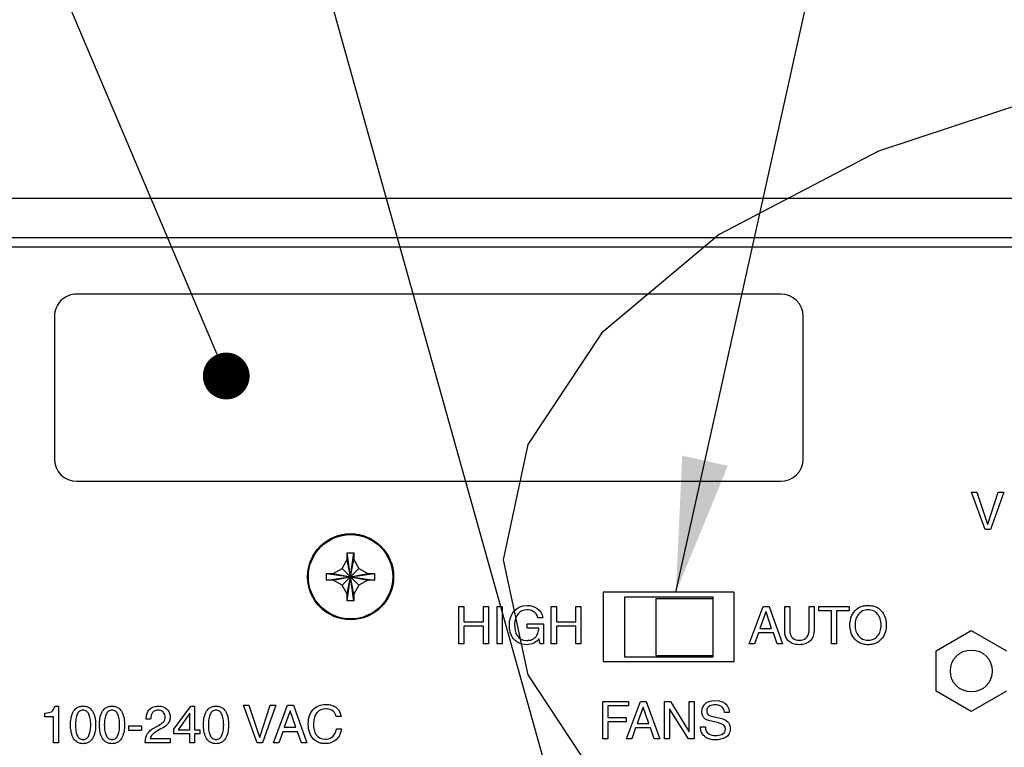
# Model space of a CAD drawing. Header units: inches. Extents: x 0 to 34, y 0 to 22.
# Tile 71 of 76: x 28.7 to 30, y 16.4 to 17.4. Entities that reach past the tile are written whole.
import ezdxf

# ---------------------------------------------------------------- set-up
doc = ezdxf.new("R2010")
doc.units = ezdxf.units.IN
doc.header["$LTSCALE"] = 1.87
doc.header["$MEASUREMENT"] = 0
doc.linetypes.add('PHANTOM', pattern=[0.8, 0.45, -0.05, 0.1, -0.05, 0.1, -0.05])
doc.layers.get('0').update_dxf_attribs({"linetype": 'CONTINUOUS'})
for name, color, linetype in [('DATUMCURVES', 7, 'CONTINUOUS'), ('DEFAULT_3', 7, 'PHANTOM'), ('DETAIL', 7, 'CONTINUOUS')]:
    doc.layers.add(name, color=color, linetype=linetype)

msp = doc.modelspace()

# ---------------------------------------------------------------- linework, layer by layer
at = {"color": 7, "linetype": 'CONTINUOUS'}
for p, q in [((26.48239, 17.17622), (31.72435, 17.17622)), ((31.71687, 17.12322), (26.48987, 17.12322)), ((29.67787, 17.04804), (28.73787, 17.04806)), ((28.70787, 17.01806), (28.70787, 16.82806)), ((29.70787, 16.82804), (29.70787, 17.01804)), ((28.73787, 16.79806), (29.67787, 16.79804)), ((29.09886, 16.69355), (29.09886, 16.70255)), ((29.09886, 16.63855), (29.10786, 16.70255)), ((29.10786, 16.63855), (29.09886, 16.70255)), ((29.09886, 16.70255), (29.10786, 16.70255)), ((29.10786, 16.70255), (29.10786, 16.69355)), ((29.09209, 16.68182), (29.09886, 16.69355)), ((29.09886, 16.64755), (29.10786, 16.69355)), ((29.10786, 16.64755), (29.09886, 16.69355)), ((29.10786, 16.69355), (29.11464, 16.68182)), ((29.07136, 16.66605), (29.07136, 16.67505)), ((29.07136, 16.66605), (29.13536, 16.67505)), ((29.07136, 16.67505), (29.08036, 16.67505)), ((29.07136, 16.67505), (29.13536, 16.66605)), ((29.08036, 16.67505), (29.09209, 16.68182)), ((29.08036, 16.66605), (29.12636, 16.67505)), ((29.08036, 16.67505), (29.12636, 16.66605)), ((29.09209, 16.65928), (29.11464, 16.68182)), ((29.09209, 16.68182), (29.11463, 16.65928)), ((29.11464, 16.68182), (29.12636, 16.67505)), ((29.12636, 16.67505), (29.13536, 16.67505)), ((29.13536, 16.67505), (29.13536, 16.66605)), ((29.08036, 16.66605), (29.07136, 16.66605)), ((29.09209, 16.65928), (29.08036, 16.66605)), ((29.12636, 16.66605), (29.11463, 16.65928)), ((29.13536, 16.66605), (29.12636, 16.66605)), ((29.09886, 16.64755), (29.09209, 16.65928)), ((29.09886, 16.63855), (29.09886, 16.64755)), ((29.11463, 16.65928), (29.10786, 16.64755)), ((29.10786, 16.64755), (29.10786, 16.63855)), ((29.10786, 16.63855), (29.09886, 16.63855)), ((29.46911, 16.64346), (29.46911, 16.56346)), ((29.58761, 16.64346), (29.46911, 16.64346)), ((29.51161, 16.56546), (29.51161, 16.64146)), ((29.51161, 16.64146), (29.58761, 16.64146)), ((29.58761, 16.56346), (29.58761, 16.64346)), ((29.88549, 16.57185), (29.93236, 16.59891)), ((29.93236, 16.59891), (29.97924, 16.57185)), ((29.88549, 16.51772), (29.88549, 16.57185)), ((29.46911, 16.56346), (29.58761, 16.56346)), ((29.51161, 16.56546), (29.58761, 16.56546)), ((29.93236, 16.49066), (29.88549, 16.51772)), ((29.97924, 16.51772), (29.93236, 16.49066))]:
    msp.add_line(p, q, dxfattribs=at)
at = {"color": 3, "linetype": 'CONTINUOUS'}
for p, q in [((31.68787, 17.11051), (26.51887, 17.11059)), ((29.44086, 16.64979), (29.44086, 16.55729)), ((29.61586, 16.64979), (29.44086, 16.64979)), ((29.61586, 16.55729), (29.61586, 16.64979)), ((29.44086, 16.55729), (29.61586, 16.55729))]:
    msp.add_line(p, q, dxfattribs=at)
msp.add_circle((29.10336, 16.67055), 0.0575, dxfattribs=at)
at = {"color": 7, "linetype": 'CONTINUOUS'}
for centre, radius in [((29.10336, 16.67055), 0.05625), ((29.93236, 16.54479), 0.028)]:
    msp.add_circle(centre, radius, dxfattribs=at)
for centre, start, end in [((28.73787, 17.01806), 89.99914, 179.99914), ((29.67787, 17.01804), 359.99914, 89.99914), ((28.73787, 16.82806), 179.99914, 269.99914), ((29.67787, 16.82804), 269.99914, 359.99914)]:
    msp.add_arc(centre, 0.03, start, end, dxfattribs=at)
at = {"layer": 'DATUMCURVES', "color": 40, "linetype": 'CONTINUOUS'}
for points in [[(29.93245, 16.78339, 3.55992), (29.93245, 16.78339, 3.55992), (29.93995, 16.78339, 3.55992), (29.93995, 16.78339, 3.55992)], [(29.95064, 16.73352, 3.55992), (29.95064, 16.73352, 3.55992), (29.93245, 16.78339, 3.55992), (29.93245, 16.78339, 3.55992)], [(29.93995, 16.78339, 3.55992), (29.93995, 16.78339, 3.55992), (29.95418, 16.74089, 3.55992), (29.95418, 16.74089, 3.55992)], [(29.95432, 16.74089, 3.55992), (29.95432, 16.74089, 3.55992), (29.96842, 16.78339, 3.55992), (29.96842, 16.78339, 3.55992)], [(29.97598, 16.78339, 3.55992), (29.97598, 16.78339, 3.55992), (29.95779, 16.73352, 3.55992), (29.95779, 16.73352, 3.55992)], [(29.96842, 16.78339, 3.55992), (29.96842, 16.78339, 3.55992), (29.97598, 16.78339, 3.55992), (29.97598, 16.78339, 3.55992)], [(29.95418, 16.74089, 3.55992), (29.95418, 16.74089, 3.55992), (29.95432, 16.74089, 3.55992), (29.95432, 16.74089, 3.55992)], [(29.95779, 16.73352, 3.55992), (29.95779, 16.73352, 3.55992), (29.95064, 16.73352, 3.55992), (29.95064, 16.73352, 3.55992)], [(29.24801, 16.58119, 3.55992), (29.24801, 16.58119, 3.55992), (29.24801, 16.63105, 3.55992), (29.24801, 16.63105, 3.55992)], [(29.24801, 16.63105, 3.55992), (29.24801, 16.63105, 3.55992), (29.25474, 16.63105, 3.55992), (29.25474, 16.63105, 3.55992)], [(29.25474, 16.63105, 3.55992), (29.25474, 16.63105, 3.55992), (29.25474, 16.61043, 3.55992), (29.25474, 16.61043, 3.55992)], [(29.28078, 16.63105, 3.55992), (29.28078, 16.63105, 3.55992), (29.28752, 16.63105, 3.55992), (29.28752, 16.63105, 3.55992)], [(29.28078, 16.61043, 3.55992), (29.28078, 16.61043, 3.55992), (29.28078, 16.63105, 3.55992), (29.28078, 16.63105, 3.55992)], [(29.28752, 16.63105, 3.55992), (29.28752, 16.63105, 3.55992), (29.28752, 16.58119, 3.55992), (29.28752, 16.58119, 3.55992)], [(29.29911, 16.58119, 3.55992), (29.29911, 16.58119, 3.55992), (29.29912, 16.63105, 3.55992), (29.29912, 16.63105, 3.55992)], [(29.29912, 16.63105, 3.55992), (29.29912, 16.63105, 3.55992), (29.30585, 16.63105, 3.55992), (29.30585, 16.63105, 3.55992)], [(29.30585, 16.63105, 3.55992), (29.30585, 16.63105, 3.55992), (29.30585, 16.58119, 3.55992), (29.30585, 16.58119, 3.55992)], [(29.31544, 16.60654, 3.55992), (29.31544, 16.61869, 3.55992), (29.3228, 16.63237, 3.55992), (29.33905, 16.63237, 3.55992)], [(29.33905, 16.63237, 3.55992), (29.34835, 16.63237, 3.55992), (29.3587, 16.62709, 3.55992), (29.36016, 16.61591, 3.55992)], [(29.37148, 16.58119, 3.55992), (29.37148, 16.58119, 3.55992), (29.37148, 16.63105, 3.55992), (29.37148, 16.63105, 3.55992)], [(29.37148, 16.63105, 3.55992), (29.37148, 16.63105, 3.55992), (29.37821, 16.63105, 3.55992), (29.37821, 16.63105, 3.55992)], [(29.37821, 16.63105, 3.55992), (29.37821, 16.63105, 3.55992), (29.37821, 16.61042, 3.55992), (29.37821, 16.61042, 3.55992)], [(29.40425, 16.63105, 3.55992), (29.40425, 16.63105, 3.55992), (29.41099, 16.63105, 3.55992), (29.41099, 16.63105, 3.55992)], [(29.40425, 16.61042, 3.55992), (29.40425, 16.61042, 3.55992), (29.40425, 16.63105, 3.55992), (29.40425, 16.63105, 3.55992)], [(29.41099, 16.63105, 3.55992), (29.41099, 16.63105, 3.55992), (29.41099, 16.58119, 3.55992), (29.41099, 16.58119, 3.55992)], [(29.63582, 16.58118, 3.55992), (29.63582, 16.58118, 3.55992), (29.65457, 16.63105, 3.55992), (29.65457, 16.63105, 3.55992)], [(29.65804, 16.62361, 3.55992), (29.65804, 16.62361, 3.55992), (29.65005, 16.60167, 3.55992), (29.65005, 16.60167, 3.55992)], [(29.65457, 16.63105, 3.55992), (29.65457, 16.63105, 3.55992), (29.66221, 16.63105, 3.55992), (29.66221, 16.63105, 3.55992)], [(29.65818, 16.62361, 3.55992), (29.65818, 16.62361, 3.55992), (29.65804, 16.62361, 3.55992), (29.65804, 16.62361, 3.55992)], [(29.66554, 16.60167, 3.55992), (29.66554, 16.60167, 3.55992), (29.65818, 16.62361, 3.55992), (29.65818, 16.62361, 3.55992)], [(29.66221, 16.63105, 3.55992), (29.66221, 16.63105, 3.55992), (29.68026, 16.58118, 3.55992), (29.68026, 16.58118, 3.55992)], [(29.68318, 16.59778, 3.55992), (29.68318, 16.59778, 3.55992), (29.68318, 16.63105, 3.55992), (29.68318, 16.63105, 3.55992)], [(29.68318, 16.63105, 3.55992), (29.68318, 16.63105, 3.55992), (29.68992, 16.63105, 3.55992), (29.68992, 16.63105, 3.55992)], [(29.68992, 16.63105, 3.55992), (29.68992, 16.63105, 3.55992), (29.68992, 16.59966, 3.55992), (29.68992, 16.59966, 3.55992)], [(29.71568, 16.59952, 3.55992), (29.71568, 16.59952, 3.55992), (29.71568, 16.63105, 3.55992), (29.71568, 16.63105, 3.55992)], [(29.71568, 16.63105, 3.55992), (29.71568, 16.63105, 3.55992), (29.72241, 16.63105, 3.55992), (29.72241, 16.63105, 3.55992)], [(29.72241, 16.63105, 3.55992), (29.72241, 16.63105, 3.55992), (29.72241, 16.59868, 3.55992), (29.72241, 16.59868, 3.55992)], [(29.7288, 16.63105, 3.55992), (29.7288, 16.63105, 3.55992), (29.76929, 16.63104, 3.55992), (29.76929, 16.63104, 3.55992)], [(29.7288, 16.62507, 3.55992), (29.7288, 16.62507, 3.55992), (29.7288, 16.63105, 3.55992), (29.7288, 16.63105, 3.55992)], [(29.74568, 16.62507, 3.55992), (29.74568, 16.62507, 3.55992), (29.7288, 16.62507, 3.55992), (29.7288, 16.62507, 3.55992)], [(29.74568, 16.58118, 3.55992), (29.74568, 16.58118, 3.55992), (29.74568, 16.62507, 3.55992), (29.74568, 16.62507, 3.55992)], [(29.76929, 16.62507, 3.55992), (29.76929, 16.62507, 3.55992), (29.75242, 16.62507, 3.55992), (29.75242, 16.62507, 3.55992)], [(29.75242, 16.62507, 3.55992), (29.75242, 16.62507, 3.55992), (29.75242, 16.58118, 3.55992), (29.75242, 16.58118, 3.55992)], [(29.76929, 16.63104, 3.55992), (29.76929, 16.63104, 3.55992), (29.76929, 16.62507, 3.55992), (29.76929, 16.62507, 3.55992)], [(29.25474, 16.61043, 3.55992), (29.25474, 16.61043, 3.55992), (29.28078, 16.61043, 3.55992), (29.28078, 16.61043, 3.55992)], [(29.33911, 16.60785, 3.55992), (29.33911, 16.60785, 3.55992), (29.36099, 16.60785, 3.55992), (29.36099, 16.60785, 3.55992)], [(29.33911, 16.60209, 3.55992), (29.33911, 16.60209, 3.55992), (29.33911, 16.60785, 3.55992), (29.33911, 16.60785, 3.55992)], [(29.36016, 16.61591, 3.55992), (29.36016, 16.61591, 3.55992), (29.35363, 16.61591, 3.55992), (29.35363, 16.61591, 3.55992)], [(29.36099, 16.60785, 3.55992), (29.36099, 16.60785, 3.55992), (29.36099, 16.58119, 3.55992), (29.36099, 16.58119, 3.55992)], [(29.37821, 16.61042, 3.55992), (29.37821, 16.61042, 3.55992), (29.40425, 16.61042, 3.55992), (29.40425, 16.61042, 3.55992)], [(29.28078, 16.60445, 3.55992), (29.28078, 16.60445, 3.55992), (29.25474, 16.60445, 3.55992), (29.25474, 16.60445, 3.55992)], [(29.25474, 16.60445, 3.55992), (29.25474, 16.60445, 3.55992), (29.25474, 16.58119, 3.55992), (29.25474, 16.58119, 3.55992)], [(29.28078, 16.58119, 3.55992), (29.28078, 16.58119, 3.55992), (29.28078, 16.60445, 3.55992), (29.28078, 16.60445, 3.55992)], [(29.32238, 16.60619, 3.55992), (29.32238, 16.59605, 3.55992), (29.32571, 16.58563, 3.55992), (29.33898, 16.58563, 3.55992)], [(29.35467, 16.60209, 3.55992), (29.35467, 16.60209, 3.55992), (29.33911, 16.60209, 3.55992), (29.33911, 16.60209, 3.55992)], [(29.40425, 16.60445, 3.55992), (29.40425, 16.60445, 3.55992), (29.37821, 16.60445, 3.55992), (29.37821, 16.60445, 3.55992)], [(29.37821, 16.60445, 3.55992), (29.37821, 16.60445, 3.55992), (29.37821, 16.58119, 3.55992), (29.37821, 16.58119, 3.55992)], [(29.40425, 16.58119, 3.55992), (29.40425, 16.58119, 3.55992), (29.40425, 16.60445, 3.55992), (29.40425, 16.60445, 3.55992)], [(29.64797, 16.5957, 3.55992), (29.64797, 16.5957, 3.55992), (29.64276, 16.58118, 3.55992), (29.64276, 16.58118, 3.55992)], [(29.66797, 16.5957, 3.55992), (29.66797, 16.5957, 3.55992), (29.64797, 16.5957, 3.55992), (29.64797, 16.5957, 3.55992)], [(29.65005, 16.60167, 3.55992), (29.65005, 16.60167, 3.55992), (29.66554, 16.60167, 3.55992), (29.66554, 16.60167, 3.55992)], [(29.6729, 16.58118, 3.55992), (29.6729, 16.58118, 3.55992), (29.66797, 16.5957, 3.55992), (29.66797, 16.5957, 3.55992)], [(29.25474, 16.58119, 3.55992), (29.25474, 16.58119, 3.55992), (29.24801, 16.58119, 3.55992), (29.24801, 16.58119, 3.55992)], [(29.28752, 16.58119, 3.55992), (29.28752, 16.58119, 3.55992), (29.28078, 16.58119, 3.55992), (29.28078, 16.58119, 3.55992)], [(29.30585, 16.58119, 3.55992), (29.30585, 16.58119, 3.55992), (29.29911, 16.58119, 3.55992), (29.29911, 16.58119, 3.55992)], [(29.35502, 16.58765, 3.55992), (29.35162, 16.58292, 3.55992), (29.34537, 16.57987, 3.55992), (29.33856, 16.57987, 3.55992)], [(29.35662, 16.58119, 3.55992), (29.35662, 16.58119, 3.55992), (29.35502, 16.58765, 3.55992), (29.35502, 16.58765, 3.55992)], [(29.36099, 16.58119, 3.55992), (29.36099, 16.58119, 3.55992), (29.35662, 16.58119, 3.55992), (29.35662, 16.58119, 3.55992)], [(29.37821, 16.58119, 3.55992), (29.37821, 16.58119, 3.55992), (29.37148, 16.58119, 3.55992), (29.37148, 16.58119, 3.55992)], [(29.41099, 16.58119, 3.55992), (29.41099, 16.58119, 3.55992), (29.40425, 16.58119, 3.55992), (29.40425, 16.58119, 3.55992)], [(29.64276, 16.58118, 3.55992), (29.64276, 16.58118, 3.55992), (29.63582, 16.58118, 3.55992), (29.63582, 16.58118, 3.55992)], [(29.68026, 16.58118, 3.55992), (29.68026, 16.58118, 3.55992), (29.6729, 16.58118, 3.55992), (29.6729, 16.58118, 3.55992)], [(29.75242, 16.58118, 3.55992), (29.75242, 16.58118, 3.55992), (29.74568, 16.58118, 3.55992), (29.74568, 16.58118, 3.55992)], [(29.44007, 16.45416, 3.55992), (29.44007, 16.45416, 3.55992), (29.44007, 16.50403, 3.55992), (29.44007, 16.50403, 3.55992)], [(29.44007, 16.50403, 3.55992), (29.44007, 16.50403, 3.55992), (29.47459, 16.50403, 3.55992), (29.47459, 16.50403, 3.55992)], [(29.47195, 16.45416, 3.55992), (29.47195, 16.45416, 3.55992), (29.4907, 16.50402, 3.55992), (29.4907, 16.50402, 3.55992)], [(29.47459, 16.50403, 3.55992), (29.47459, 16.50403, 3.55992), (29.47459, 16.49805, 3.55992), (29.47459, 16.49805, 3.55992)], [(29.4907, 16.50402, 3.55992), (29.4907, 16.50402, 3.55992), (29.49834, 16.50402, 3.55992), (29.49834, 16.50402, 3.55992)], [(29.49834, 16.50402, 3.55992), (29.49834, 16.50402, 3.55992), (29.51639, 16.45416, 3.55992), (29.51639, 16.45416, 3.55992)], [(29.52257, 16.45416, 3.55992), (29.52257, 16.45416, 3.55992), (29.52257, 16.50402, 3.55992), (29.52257, 16.50402, 3.55992)], [(29.52257, 16.50402, 3.55992), (29.52257, 16.50402, 3.55992), (29.53056, 16.50402, 3.55992), (29.53056, 16.50402, 3.55992)], [(29.53056, 16.50402, 3.55992), (29.53056, 16.50402, 3.55992), (29.55549, 16.46374, 3.55992), (29.55549, 16.46374, 3.55992)], [(29.55563, 16.50402, 3.55992), (29.55563, 16.50402, 3.55992), (29.56215, 16.50402, 3.55992), (29.56215, 16.50402, 3.55992)], [(29.55563, 16.46374, 3.55992), (29.55563, 16.46374, 3.55992), (29.55563, 16.50402, 3.55992), (29.55563, 16.50402, 3.55992)], [(29.56215, 16.50402, 3.55992), (29.56215, 16.50402, 3.55992), (29.56215, 16.45416, 3.55992), (29.56215, 16.45416, 3.55992)], [(29.58965, 16.50534, 3.55992), (29.60708, 16.50534, 3.55992), (29.60882, 16.49493, 3.55992), (29.6091, 16.48944, 3.55992)], [(28.69523, 16.48858, 3.55992), (28.70315, 16.48913, 3.55992), (28.70641, 16.4899, 3.55992), (28.70836, 16.49788, 3.55992)], [(28.70836, 16.49788, 3.55992), (28.70836, 16.49788, 3.55992), (28.71315, 16.49788, 3.55992), (28.71315, 16.49788, 3.55992)], [(28.71315, 16.49788, 3.55992), (28.71315, 16.49788, 3.55992), (28.71315, 16.44906, 3.55992), (28.71315, 16.44906, 3.55992)], [(28.83023, 16.48038, 3.55992), (28.83023, 16.49628, 3.55992), (28.84183, 16.49788, 3.55992), (28.84711, 16.49788, 3.55992)], [(28.86752, 16.46691, 3.55992), (28.86752, 16.46691, 3.55992), (28.88989, 16.49788, 3.55992), (28.88989, 16.49788, 3.55992)], [(28.88989, 16.49788, 3.55992), (28.88989, 16.49788, 3.55992), (28.89496, 16.49788, 3.55992), (28.89496, 16.49788, 3.55992)], [(28.89496, 16.49788, 3.55992), (28.89496, 16.49788, 3.55992), (28.89496, 16.46622, 3.55992), (28.89496, 16.46622, 3.55992)], [(28.97843, 16.44906, 3.55992), (28.97843, 16.44906, 3.55992), (28.96023, 16.49892, 3.55992), (28.96023, 16.49892, 3.55992)], [(28.96023, 16.49892, 3.55992), (28.96023, 16.49892, 3.55992), (28.96773, 16.49892, 3.55992), (28.96773, 16.49892, 3.55992)], [(28.96773, 16.49892, 3.55992), (28.96773, 16.49892, 3.55992), (28.98197, 16.45642, 3.55992), (28.98197, 16.45642, 3.55992)], [(28.98211, 16.45642, 3.55992), (28.98211, 16.45642, 3.55992), (28.99621, 16.49892, 3.55992), (28.99621, 16.49892, 3.55992)], [(29.00377, 16.49892, 3.55992), (29.00377, 16.49892, 3.55992), (28.98558, 16.44906, 3.55992), (28.98558, 16.44906, 3.55992)], [(28.99621, 16.49892, 3.55992), (28.99621, 16.49892, 3.55992), (29.00377, 16.49892, 3.55992), (29.00377, 16.49892, 3.55992)], [(29.00058, 16.44906, 3.55992), (29.00058, 16.44906, 3.55992), (29.01933, 16.49892, 3.55992), (29.01933, 16.49892, 3.55992)], [(29.0228, 16.49149, 3.55992), (29.0228, 16.49149, 3.55992), (29.01482, 16.46955, 3.55992), (29.01482, 16.46955, 3.55992)], [(29.01933, 16.49892, 3.55992), (29.01933, 16.49892, 3.55992), (29.02697, 16.49892, 3.55992), (29.02697, 16.49892, 3.55992)], [(29.02294, 16.49149, 3.55992), (29.02294, 16.49149, 3.55992), (29.0228, 16.49149, 3.55992), (29.0228, 16.49149, 3.55992)], [(29.0303, 16.46955, 3.55992), (29.0303, 16.46955, 3.55992), (29.02294, 16.49149, 3.55992), (29.02294, 16.49149, 3.55992)], [(29.02697, 16.49892, 3.55992), (29.02697, 16.49892, 3.55992), (29.04502, 16.44906, 3.55992), (29.04502, 16.44906, 3.55992)], [(29.07016, 16.49427, 3.55992), (29.06114, 16.49427, 3.55992), (29.05384, 16.4876, 3.55992), (29.05384, 16.47448, 3.55992)], [(29.08412, 16.48392, 3.55992), (29.08225, 16.49267, 3.55992), (29.07496, 16.49427, 3.55992), (29.07016, 16.49427, 3.55992)], [(29.47459, 16.49805, 3.55992), (29.47459, 16.49805, 3.55992), (29.44681, 16.49805, 3.55992), (29.44681, 16.49805, 3.55992)], [(29.44681, 16.49805, 3.55992), (29.44681, 16.49805, 3.55992), (29.44681, 16.48277, 3.55992), (29.44681, 16.48277, 3.55992)], [(29.49417, 16.49659, 3.55992), (29.49417, 16.49659, 3.55992), (29.48619, 16.47465, 3.55992), (29.48619, 16.47465, 3.55992)], [(29.49431, 16.49659, 3.55992), (29.49431, 16.49659, 3.55992), (29.49417, 16.49659, 3.55992), (29.49417, 16.49659, 3.55992)], [(29.50167, 16.47465, 3.55992), (29.50167, 16.47465, 3.55992), (29.49431, 16.49659, 3.55992), (29.49431, 16.49659, 3.55992)], [(29.52924, 16.49444, 3.55992), (29.52924, 16.49444, 3.55992), (29.5291, 16.49444, 3.55992), (29.5291, 16.49444, 3.55992)], [(29.5291, 16.49444, 3.55992), (29.5291, 16.49444, 3.55992), (29.5291, 16.45416, 3.55992), (29.5291, 16.45416, 3.55992)], [(29.55459, 16.45416, 3.55992), (29.55459, 16.45416, 3.55992), (29.52924, 16.49444, 3.55992), (29.52924, 16.49444, 3.55992)], [(29.57903, 16.49083, 3.55992), (29.57903, 16.48659, 3.55992), (29.58202, 16.4852, 3.55992), (29.58493, 16.48451, 3.55992)], [(29.6091, 16.48944, 3.55992), (29.6091, 16.48944, 3.55992), (29.60278, 16.48944, 3.55992), (29.60278, 16.48944, 3.55992)], [(28.69523, 16.48372, 3.55992), (28.69523, 16.48372, 3.55992), (28.69523, 16.48858, 3.55992), (28.69523, 16.48858, 3.55992)], [(28.70662, 16.48372, 3.55992), (28.70662, 16.48372, 3.55992), (28.69523, 16.48372, 3.55992), (28.69523, 16.48372, 3.55992)], [(28.70662, 16.44906, 3.55992), (28.70662, 16.44906, 3.55992), (28.70662, 16.48372, 3.55992), (28.70662, 16.48372, 3.55992)], [(28.83634, 16.48038, 3.55992), (28.83634, 16.48038, 3.55992), (28.83023, 16.48038, 3.55992), (28.83023, 16.48038, 3.55992)], [(28.88871, 16.48837, 3.55992), (28.88871, 16.48837, 3.55992), (28.87315, 16.46622, 3.55992), (28.87315, 16.46622, 3.55992)], [(28.88885, 16.48837, 3.55992), (28.88885, 16.48837, 3.55992), (28.88871, 16.48837, 3.55992), (28.88871, 16.48837, 3.55992)], [(28.88884, 16.46622, 3.55992), (28.88884, 16.46622, 3.55992), (28.88885, 16.48837, 3.55992), (28.88885, 16.48837, 3.55992)], [(29.09065, 16.48392, 3.55992), (29.09065, 16.48392, 3.55992), (29.08412, 16.48392, 3.55992), (29.08412, 16.48392, 3.55992)], [(29.44681, 16.48277, 3.55992), (29.44681, 16.48277, 3.55992), (29.47125, 16.48277, 3.55992), (29.47125, 16.48277, 3.55992)], [(29.47125, 16.4768, 3.55992), (29.47125, 16.4768, 3.55992), (29.44681, 16.4768, 3.55992), (29.44681, 16.4768, 3.55992)], [(29.44681, 16.4768, 3.55992), (29.44681, 16.4768, 3.55992), (29.44681, 16.45416, 3.55992), (29.44681, 16.45416, 3.55992)], [(29.47125, 16.48277, 3.55992), (29.47125, 16.48277, 3.55992), (29.47125, 16.4768, 3.55992), (29.47125, 16.4768, 3.55992)], [(29.59334, 16.47583, 3.55992), (29.59334, 16.47583, 3.55992), (29.58313, 16.47819, 3.55992), (29.58313, 16.47819, 3.55992)], [(29.58493, 16.48451, 3.55992), (29.58493, 16.48451, 3.55992), (29.59917, 16.48124, 3.55992), (29.59917, 16.48124, 3.55992)], [(28.80711, 16.46517, 3.55992), (28.80711, 16.46517, 3.55992), (28.80711, 16.47143, 3.55992), (28.80711, 16.47143, 3.55992)], [(28.80711, 16.47143, 3.55992), (28.80711, 16.47143, 3.55992), (28.82412, 16.47143, 3.55992), (28.82412, 16.47143, 3.55992)], [(28.82412, 16.46517, 3.55992), (28.82412, 16.46517, 3.55992), (28.80711, 16.46517, 3.55992), (28.80711, 16.46517, 3.55992)], [(28.82412, 16.47143, 3.55992), (28.82412, 16.47143, 3.55992), (28.82412, 16.46517, 3.55992), (28.82412, 16.46517, 3.55992)], [(28.82898, 16.44906, 3.55992), (28.82933, 16.4592, 3.55992), (28.83391, 16.46462, 3.55992), (28.84044, 16.46844, 3.55992)], [(28.84426, 16.4642, 3.55992), (28.83759, 16.46052, 3.55992), (28.83613, 16.4567, 3.55992), (28.83586, 16.45483, 3.55992)], [(28.84044, 16.46844, 3.55992), (28.84044, 16.46844, 3.55992), (28.8469, 16.47219, 3.55992), (28.8469, 16.47219, 3.55992)], [(28.84933, 16.46698, 3.55992), (28.84933, 16.46698, 3.55992), (28.84426, 16.4642, 3.55992), (28.84426, 16.4642, 3.55992)], [(28.86752, 16.46094, 3.55992), (28.86752, 16.46094, 3.55992), (28.86752, 16.46691, 3.55992), (28.86752, 16.46691, 3.55992)], [(28.87315, 16.46622, 3.55992), (28.87315, 16.46622, 3.55992), (28.88884, 16.46622, 3.55992), (28.88884, 16.46622, 3.55992)], [(28.89496, 16.46622, 3.55992), (28.89496, 16.46622, 3.55992), (28.90211, 16.46622, 3.55992), (28.90211, 16.46622, 3.55992)], [(28.90211, 16.46622, 3.55992), (28.90211, 16.46622, 3.55992), (28.90211, 16.46094, 3.55992), (28.90211, 16.46094, 3.55992)], [(29.01273, 16.46357, 3.55992), (29.01273, 16.46357, 3.55992), (29.00752, 16.44906, 3.55992), (29.00752, 16.44906, 3.55992)], [(29.03273, 16.46357, 3.55992), (29.03273, 16.46357, 3.55992), (29.01273, 16.46357, 3.55992), (29.01273, 16.46357, 3.55992)], [(29.01482, 16.46955, 3.55992), (29.01482, 16.46955, 3.55992), (29.0303, 16.46955, 3.55992), (29.0303, 16.46955, 3.55992)], [(29.03767, 16.44906, 3.55992), (29.03767, 16.44906, 3.55992), (29.03273, 16.46357, 3.55992), (29.03273, 16.46357, 3.55992)], [(29.05384, 16.47448, 3.55992), (29.05384, 16.46274, 3.55992), (29.05801, 16.45371, 3.55992), (29.07037, 16.45371, 3.55992)], [(29.07037, 16.45371, 3.55992), (29.07475, 16.45371, 3.55992), (29.08232, 16.4558, 3.55992), (29.08461, 16.46739, 3.55992)], [(29.08461, 16.46739, 3.55992), (29.08461, 16.46739, 3.55992), (29.09114, 16.46739, 3.55992), (29.09114, 16.46739, 3.55992)], [(29.4841, 16.46867, 3.55992), (29.4841, 16.46867, 3.55992), (29.4789, 16.45416, 3.55992), (29.4789, 16.45416, 3.55992)], [(29.5041, 16.46867, 3.55992), (29.5041, 16.46867, 3.55992), (29.4841, 16.46867, 3.55992), (29.4841, 16.46867, 3.55992)], [(29.48619, 16.47465, 3.55992), (29.48619, 16.47465, 3.55992), (29.50167, 16.47465, 3.55992), (29.50167, 16.47465, 3.55992)], [(29.50903, 16.45416, 3.55992), (29.50903, 16.45416, 3.55992), (29.5041, 16.46867, 3.55992), (29.5041, 16.46867, 3.55992)], [(29.55549, 16.46374, 3.55992), (29.55549, 16.46374, 3.55992), (29.55563, 16.46374, 3.55992), (29.55563, 16.46374, 3.55992)], [(29.57083, 16.47027, 3.55992), (29.57083, 16.47027, 3.55992), (29.57716, 16.47027, 3.55992), (29.57716, 16.47027, 3.55992)], [(29.57716, 16.47027, 3.55992), (29.57716, 16.46124, 3.55992), (29.58451, 16.45861, 3.55992), (29.5909, 16.45861, 3.55992)], [(29.5909, 16.45861, 3.55992), (29.59576, 16.45861, 3.55992), (29.60396, 16.45985, 3.55992), (29.60396, 16.46701, 3.55992)], [(29.60396, 16.46701, 3.55992), (29.60396, 16.47222, 3.55992), (29.60153, 16.47388, 3.55992), (29.59334, 16.47583, 3.55992)], [(28.83586, 16.45483, 3.55992), (28.83586, 16.45483, 3.55992), (28.86239, 16.45483, 3.55992), (28.86239, 16.45483, 3.55992)], [(28.86239, 16.45483, 3.55992), (28.86239, 16.45483, 3.55992), (28.86239, 16.44906, 3.55992), (28.86239, 16.44906, 3.55992)], [(28.88884, 16.46094, 3.55992), (28.88884, 16.46094, 3.55992), (28.86752, 16.46094, 3.55992), (28.86752, 16.46094, 3.55992)], [(28.88884, 16.44906, 3.55992), (28.88884, 16.44906, 3.55992), (28.88884, 16.46094, 3.55992), (28.88884, 16.46094, 3.55992)], [(28.89496, 16.46094, 3.55992), (28.89496, 16.46094, 3.55992), (28.89496, 16.44906, 3.55992), (28.89496, 16.44906, 3.55992)], [(28.90211, 16.46094, 3.55992), (28.90211, 16.46094, 3.55992), (28.89496, 16.46094, 3.55992), (28.89496, 16.46094, 3.55992)], [(28.98197, 16.45642, 3.55992), (28.98197, 16.45642, 3.55992), (28.98211, 16.45642, 3.55992), (28.98211, 16.45642, 3.55992)], [(29.44681, 16.45416, 3.55992), (29.44681, 16.45416, 3.55992), (29.44007, 16.45416, 3.55992), (29.44007, 16.45416, 3.55992)], [(29.4789, 16.45416, 3.55992), (29.4789, 16.45416, 3.55992), (29.47195, 16.45416, 3.55992), (29.47195, 16.45416, 3.55992)], [(29.51639, 16.45416, 3.55992), (29.51639, 16.45416, 3.55992), (29.50903, 16.45416, 3.55992), (29.50903, 16.45416, 3.55992)], [(29.5291, 16.45416, 3.55992), (29.5291, 16.45416, 3.55992), (29.52257, 16.45416, 3.55992), (29.52257, 16.45416, 3.55992)], [(29.56215, 16.45416, 3.55992), (29.56215, 16.45416, 3.55992), (29.55459, 16.45416, 3.55992), (29.55459, 16.45416, 3.55992)], [(28.71315, 16.44906, 3.55992), (28.71315, 16.44906, 3.55992), (28.70662, 16.44906, 3.55992), (28.70662, 16.44906, 3.55992)], [(28.86239, 16.44906, 3.55992), (28.86239, 16.44906, 3.55992), (28.82898, 16.44906, 3.55992), (28.82898, 16.44906, 3.55992)], [(28.89496, 16.44906, 3.55992), (28.89496, 16.44906, 3.55992), (28.88884, 16.44906, 3.55992), (28.88884, 16.44906, 3.55992)], [(28.98558, 16.44906, 3.55992), (28.98558, 16.44906, 3.55992), (28.97843, 16.44906, 3.55992), (28.97843, 16.44906, 3.55992)], [(29.00752, 16.44906, 3.55992), (29.00752, 16.44906, 3.55992), (29.00058, 16.44906, 3.55992), (29.00058, 16.44906, 3.55992)], [(29.04502, 16.44906, 3.55992), (29.04502, 16.44906, 3.55992), (29.03767, 16.44906, 3.55992), (29.03767, 16.44906, 3.55992)]]:
    msp.add_open_spline(points, degree=3, dxfattribs=at)
for points, knots in [([(29.35363, 16.61591, 3.55992), (29.35255, 16.62025, 3.55992), (29.34778, 16.62545, 3.55992), (29.33646, 16.62731, 3.55992), (29.32615, 16.62288, 3.55992), (29.32238, 16.61272, 3.55992), (29.32238, 16.60619, 3.55992)], [0, 0, 0, 0, 0.1899038, 0.3798077, 0.6899038, 1, 1, 1, 1]), ([(29.7945, 16.57986, 3.55992), (29.79229, 16.57986, 3.55992), (29.78787, 16.58034, 3.55992), (29.78096, 16.58292, 3.55992), (29.77477, 16.5886, 3.55992), (29.77091, 16.59753, 3.55992), (29.76983, 16.60611, 3.55992), (29.77091, 16.6147, 3.55992), (29.77477, 16.62363, 3.55992), (29.78096, 16.62929, 3.55992), (29.78787, 16.63188, 3.55992), (29.79229, 16.63236, 3.55992), (29.7945, 16.63236, 3.55992)], [0, 0, 0, 0, 0.0624899, 0.1249798, 0.2499597, 0.3749395, 0.4999194, 0.6249395, 0.7499597, 0.8749798, 0.9374899, 1, 1, 1, 1]), ([(29.7945, 16.62639, 3.55992), (29.79195, 16.62639, 3.55992), (29.78684, 16.62531, 3.55992), (29.78144, 16.62101, 3.55992), (29.77795, 16.61457, 3.55992), (29.77673, 16.60611, 3.55992), (29.77795, 16.59766, 3.55992), (29.78144, 16.59122, 3.55992), (29.78684, 16.5869, 3.55992), (29.7922, 16.58578, 3.55992), (29.79501, 16.58584, 3.55992), (29.79526, 16.58585, 3.55992)], [0, 0, 0, 0, 0.1234596, 0.2469192, 0.3703788, 0.4938384, 0.6172907, 0.740743, 0.8641953, 0.9876476, 1, 1, 1, 1]), ([(29.7945, 16.63236, 3.55992), (29.79671, 16.63236, 3.55992), (29.80113, 16.63188, 3.55992), (29.80804, 16.62929, 3.55992), (29.81422, 16.62363, 3.55992), (29.81809, 16.6147, 3.55992), (29.81916, 16.60611, 3.55992), (29.81809, 16.59753, 3.55992), (29.81422, 16.5886, 3.55992), (29.80804, 16.58292, 3.55992), (29.80112, 16.58034, 3.55992), (29.79671, 16.57986, 3.55992), (29.7945, 16.57986, 3.55992)], [0, 0, 0, 0, 0.0625101, 0.1250202, 0.2500403, 0.3750605, 0.5000806, 0.6250605, 0.7500403, 0.8750202, 0.9375101, 1, 1, 1, 1]), ([(29.79526, 16.58585, 3.55992), (29.79756, 16.58594, 3.55992), (29.80234, 16.58704, 3.55992), (29.80756, 16.59122, 3.55992), (29.81105, 16.59766, 3.55992), (29.81226, 16.60611, 3.55992), (29.81105, 16.61457, 3.55992), (29.80756, 16.62101, 3.55992), (29.80216, 16.62531, 3.55992), (29.79705, 16.62639, 3.55992), (29.7945, 16.62639, 3.55992)], [0, 0, 0, 0, 0.1139206, 0.2404991, 0.3670776, 0.4936561, 0.6202421, 0.746828, 0.873414, 1, 1, 1, 1]), ([(29.33856, 16.57987, 3.55992), (29.33429, 16.57987, 3.55992), (29.3279, 16.58146, 3.55992), (29.32225, 16.58618, 3.55992), (29.31852, 16.59103, 3.55992), (29.31549, 16.59875, 3.55992), (29.31544, 16.6039, 3.55992), (29.31544, 16.60654, 3.55992)], [0, 0, 0, 0, 0.1271053, 0.2542106, 0.4406579, 0.6271053, 1, 1, 1, 1]), ([(29.33898, 16.58563, 3.55992), (29.34023, 16.58563, 3.55992), (29.34341, 16.5857, 3.55992), (29.34992, 16.5886, 3.55992), (29.3542, 16.59461, 3.55992), (29.35467, 16.59942, 3.55992), (29.35467, 16.60209, 3.55992)], [0, 0, 0, 0, 0.2284318, 0.4568637, 0.7284318, 1, 1, 1, 1]), ([(29.72241, 16.59868, 3.55992), (29.72241, 16.59358, 3.55992), (29.71994, 16.58652, 3.55992), (29.71182, 16.58094, 3.55992), (29.7024, 16.57933, 3.55992), (29.69313, 16.58094, 3.55992), (29.68542, 16.58641, 3.55992), (29.68318, 16.59313, 3.55992), (29.68318, 16.59778, 3.55992)], [0, 0, 0, 0, 0.2525708, 0.3788563, 0.5051417, 0.6288563, 0.7525708, 1, 1, 1, 1]), ([(29.68992, 16.59966, 3.55992), (29.68992, 16.58882, 3.55992), (29.7026, 16.58292, 3.55992), (29.71568, 16.58868, 3.55992), (29.71568, 16.59952, 3.55992)], [0, 0, 0, 0, 0.4944312, 1, 1, 1, 1]), ([(29.58313, 16.47819, 3.55992), (29.5815, 16.47857, 3.55992), (29.57752, 16.47975, 3.55992), (29.57342, 16.48416, 3.55992), (29.57212, 16.48953, 3.55992), (29.57314, 16.49579, 3.55992), (29.57718, 16.50245, 3.55992), (29.58361, 16.50534, 3.55992), (29.58965, 16.50534, 3.55992)], [0, 0, 0, 0, 0.263702, 0.3955529, 0.5274039, 0.6455529, 0.763702, 1, 1, 1, 1]), ([(28.74613, 16.44774, 3.55992), (28.74448, 16.44774, 3.55992), (28.74118, 16.44821, 3.55992), (28.73623, 16.45069, 3.55992), (28.73206, 16.45614, 3.55992), (28.72974, 16.46469, 3.55992), (28.72923, 16.47281, 3.55992), (28.72974, 16.48094, 3.55992), (28.73206, 16.48949, 3.55992), (28.73623, 16.49492, 3.55992), (28.74118, 16.49742, 3.55992), (28.74448, 16.49788, 3.55992), (28.74613, 16.49788, 3.55992)], [0, 0, 0, 0, 0.0625021, 0.1250043, 0.2500086, 0.3750128, 0.5000171, 0.6250128, 0.7500086, 0.8750043, 0.9375021, 1, 1, 1, 1]), ([(28.74613, 16.4924, 3.55992), (28.74452, 16.4924, 3.55992), (28.74129, 16.49146, 3.55992), (28.7382, 16.48756, 3.55992), (28.73632, 16.48145, 3.55992), (28.73573, 16.47281, 3.55992), (28.73632, 16.46417, 3.55992), (28.7382, 16.45808, 3.55992), (28.74129, 16.45414, 3.55992), (28.74468, 16.45319, 3.55992), (28.74646, 16.45324, 3.55992), (28.74662, 16.45324, 3.55992)], [0, 0, 0, 0, 0.1234704, 0.2469408, 0.3704112, 0.4938816, 0.6173239, 0.7407662, 0.8642085, 0.9876509, 1, 1, 1, 1]), ([(28.74613, 16.49788, 3.55992), (28.74779, 16.49788, 3.55992), (28.75109, 16.49742, 3.55992), (28.75604, 16.49492, 3.55992), (28.76021, 16.48949, 3.55992), (28.76253, 16.48093, 3.55992), (28.76304, 16.47281, 3.55992), (28.76253, 16.46469, 3.55992), (28.76021, 16.45614, 3.55992), (28.75604, 16.45069, 3.55992), (28.75109, 16.44821, 3.55992), (28.74779, 16.44774, 3.55992), (28.74613, 16.44774, 3.55992)], [0, 0, 0, 0, 0.0624979, 0.1249957, 0.2499914, 0.3749872, 0.4999829, 0.6249872, 0.7499914, 0.8749957, 0.9374979, 1, 1, 1, 1]), ([(28.74662, 16.45324, 3.55992), (28.74807, 16.45333, 3.55992), (28.75109, 16.45428, 3.55992), (28.75407, 16.45808, 3.55992), (28.75595, 16.46417, 3.55992), (28.75654, 16.47281, 3.55992), (28.75595, 16.48145, 3.55992), (28.75407, 16.48756, 3.55992), (28.75098, 16.49146, 3.55992), (28.74775, 16.4924, 3.55992), (28.74613, 16.4924, 3.55992)], [0, 0, 0, 0, 0.1139109, 0.2404787, 0.3670464, 0.4936141, 0.6202106, 0.746807, 0.8734035, 1, 1, 1, 1]), ([(28.78475, 16.44774, 3.55992), (28.78309, 16.44774, 3.55992), (28.77979, 16.44821, 3.55992), (28.77484, 16.45069, 3.55992), (28.77067, 16.45614, 3.55992), (28.76835, 16.46469, 3.55992), (28.76784, 16.47281, 3.55992), (28.76835, 16.48093, 3.55992), (28.77067, 16.48949, 3.55992), (28.77484, 16.49492, 3.55992), (28.77979, 16.49741, 3.55992), (28.7831, 16.49788, 3.55992), (28.78475, 16.49788, 3.55992)], [0, 0, 0, 0, 0.0625021, 0.1250043, 0.2500086, 0.3750128, 0.5000171, 0.6250128, 0.7500086, 0.8750043, 0.9375021, 1, 1, 1, 1]), ([(28.78475, 16.4924, 3.55992), (28.78313, 16.4924, 3.55992), (28.7799, 16.49146, 3.55992), (28.77681, 16.48756, 3.55992), (28.77493, 16.48145, 3.55992), (28.77434, 16.47281, 3.55992), (28.77493, 16.46417, 3.55992), (28.77681, 16.45808, 3.55992), (28.7799, 16.45414, 3.55992), (28.78329, 16.45318, 3.55992), (28.78507, 16.45324, 3.55992), (28.78523, 16.45324, 3.55992)], [0, 0, 0, 0, 0.1234704, 0.2469408, 0.3704112, 0.4938816, 0.6173239, 0.7407662, 0.8642085, 0.9876509, 1, 1, 1, 1]), ([(28.78475, 16.49788, 3.55992), (28.7864, 16.49788, 3.55992), (28.7897, 16.49741, 3.55992), (28.79465, 16.49492, 3.55992), (28.79882, 16.48949, 3.55992), (28.80114, 16.48093, 3.55992), (28.80165, 16.47281, 3.55992), (28.80114, 16.46469, 3.55992), (28.79882, 16.45614, 3.55992), (28.79465, 16.45069, 3.55992), (28.7897, 16.44821, 3.55992), (28.7864, 16.44774, 3.55992), (28.78475, 16.44774, 3.55992)], [0, 0, 0, 0, 0.0624979, 0.1249957, 0.2499914, 0.3749872, 0.4999829, 0.6249872, 0.7499914, 0.8749957, 0.9374979, 1, 1, 1, 1]), ([(28.78523, 16.45324, 3.55992), (28.78668, 16.45333, 3.55992), (28.7897, 16.45428, 3.55992), (28.79268, 16.45808, 3.55992), (28.79456, 16.46417, 3.55992), (28.79515, 16.47281, 3.55992), (28.79456, 16.48145, 3.55992), (28.79268, 16.48755, 3.55992), (28.78959, 16.49146, 3.55992), (28.78636, 16.4924, 3.55992), (28.78475, 16.4924, 3.55992)], [0, 0, 0, 0, 0.1139109, 0.2404787, 0.3670464, 0.4936141, 0.6202106, 0.746807, 0.8734035, 1, 1, 1, 1]), ([(28.84111, 16.49118, 3.55992), (28.841, 16.49112, 3.55992), (28.83945, 16.49022, 3.55992), (28.83675, 16.48659, 3.55992), (28.83645, 16.48208, 3.55992), (28.83634, 16.48038, 3.55992)], [0, 0, 0, 0, 0.0232558, 0.3488372, 1, 1, 1, 1]), ([(28.8469, 16.47219, 3.55992), (28.8495, 16.47368, 3.55992), (28.85389, 16.47614, 3.55992), (28.85669, 16.48178, 3.55992), (28.85489, 16.48884, 3.55992), (28.85108, 16.49178, 3.55992), (28.84582, 16.49278, 3.55992), (28.84249, 16.49193, 3.55992), (28.84111, 16.49118, 3.55992)], [0, 0, 0, 0, 0.2793025, 0.5586051, 0.7283897, 0.813282, 0.8981743, 1, 1, 1, 1]), ([(28.84711, 16.49788, 3.55992), (28.85134, 16.49788, 3.55992), (28.85707, 16.49578, 3.55992), (28.86154, 16.48974, 3.55992), (28.86278, 16.48333, 3.55992), (28.86166, 16.4773, 3.55992), (28.85787, 16.4718, 3.55992), (28.85298, 16.46892, 3.55992), (28.84933, 16.46698, 3.55992)], [0, 0, 0, 0, 0.2548535, 0.3822803, 0.509707, 0.6322803, 0.7548535, 1, 1, 1, 1]), ([(28.9237, 16.44774, 3.55992), (28.92205, 16.44774, 3.55992), (28.91875, 16.4482, 3.55992), (28.9138, 16.45068, 3.55992), (28.90963, 16.45614, 3.55992), (28.90731, 16.46469, 3.55992), (28.9068, 16.47281, 3.55992), (28.90731, 16.48093, 3.55992), (28.90963, 16.48949, 3.55992), (28.9138, 16.49492, 3.55992), (28.91875, 16.49741, 3.55992), (28.92205, 16.49788, 3.55992), (28.9237, 16.49788, 3.55992)], [0, 0, 0, 0, 0.0625021, 0.1250043, 0.2500086, 0.3750128, 0.5000171, 0.6250128, 0.7500086, 0.8750043, 0.9375021, 1, 1, 1, 1]), ([(28.9237, 16.4924, 3.55992), (28.92209, 16.4924, 3.55992), (28.91886, 16.49146, 3.55992), (28.91577, 16.48755, 3.55992), (28.91389, 16.48145, 3.55992), (28.9133, 16.47281, 3.55992), (28.91389, 16.46417, 3.55992), (28.91577, 16.45808, 3.55992), (28.91886, 16.45414, 3.55992), (28.92225, 16.45318, 3.55992), (28.92403, 16.45323, 3.55992), (28.92419, 16.45324, 3.55992)], [0, 0, 0, 0, 0.1234701, 0.2469402, 0.3704103, 0.4938803, 0.6173224, 0.7407644, 0.8642064, 0.9876485, 1, 1, 1, 1]), ([(28.9237, 16.49788, 3.55992), (28.92535, 16.49788, 3.55992), (28.92866, 16.49741, 3.55992), (28.93361, 16.49492, 3.55992), (28.93778, 16.48948, 3.55992), (28.9401, 16.48093, 3.55992), (28.94061, 16.47281, 3.55992), (28.9401, 16.46469, 3.55992), (28.93778, 16.45614, 3.55992), (28.93361, 16.45068, 3.55992), (28.92866, 16.4482, 3.55992), (28.92535, 16.44774, 3.55992), (28.9237, 16.44774, 3.55992)], [0, 0, 0, 0, 0.0624979, 0.1249957, 0.2499914, 0.3749872, 0.4999829, 0.6249872, 0.7499914, 0.8749957, 0.9374979, 1, 1, 1, 1]), ([(28.92419, 16.45324, 3.55992), (28.92564, 16.45332, 3.55992), (28.92865, 16.45427, 3.55992), (28.93164, 16.45808, 3.55992), (28.93352, 16.46417, 3.55992), (28.93411, 16.47281, 3.55992), (28.93352, 16.48145, 3.55992), (28.93164, 16.48755, 3.55992), (28.92855, 16.49146, 3.55992), (28.92532, 16.4924, 3.55992), (28.9237, 16.4924, 3.55992)], [0, 0, 0, 0, 0.1139109, 0.2404787, 0.3670464, 0.4936141, 0.6202106, 0.746807, 0.8734035, 1, 1, 1, 1]), ([(29.0469, 16.47427, 3.55992), (29.0469, 16.48194, 3.55992), (29.05024, 16.49168, 3.55992), (29.05989, 16.49892, 3.55992), (29.06981, 16.50082, 3.55992), (29.07912, 16.49924, 3.55992), (29.08724, 16.49421, 3.55992), (29.09016, 16.48809, 3.55992), (29.09065, 16.48392, 3.55992)], [0, 0, 0, 0, 0.2652225, 0.3978337, 0.5304449, 0.6478337, 0.7652225, 1, 1, 1, 1]), ([(29.60278, 16.48944, 3.55992), (29.6026, 16.49329, 3.55992), (29.60011, 16.49709, 3.55992), (29.59467, 16.49928, 3.55992), (29.5899, 16.49979, 3.55992), (29.5827, 16.49898, 3.55992), (29.57903, 16.49461, 3.55992), (29.57903, 16.49083, 3.55992)], [0, 0, 0, 0, 0.2850905, 0.4276357, 0.570181, 0.7850905, 1, 1, 1, 1]), ([(29.59917, 16.48124, 3.55992), (29.6024, 16.48048, 3.55992), (29.60664, 16.4784, 3.55992), (29.60988, 16.47342, 3.55992), (29.61094, 16.46696, 3.55992), (29.60911, 16.46001, 3.55992), (29.6026, 16.45412, 3.55992), (29.59146, 16.45234, 3.55992), (29.58554, 16.45311, 3.55992), (29.58352, 16.45362, 3.55992)], [0, 0, 0, 0, 0.165069, 0.2476035, 0.330138, 0.4532194, 0.5763009, 0.8224637, 1, 1, 1, 1]), ([(29.09114, 16.46739, 3.55992), (29.08975, 16.45798, 3.55992), (29.08296, 16.45061, 3.55992), (29.07478, 16.44819, 3.55992), (29.07106, 16.44777, 3.55992), (29.06809, 16.4477, 3.55992), (29.0652, 16.44797, 3.55992), (29.05958, 16.44942, 3.55992), (29.05354, 16.45322, 3.55992), (29.04828, 16.46137, 3.55992), (29.0469, 16.46948, 3.55992), (29.0469, 16.47427, 3.55992)], [0, 0, 0, 0, 0.1244527, 0.1866791, 0.2177923, 0.2489055, 0.3427923, 0.4366791, 0.6244527, 0.8122264, 1, 1, 1, 1]), ([(29.58352, 16.45362, 3.55992), (29.5825, 16.45387, 3.55992), (29.5789, 16.45506, 3.55992), (29.57439, 16.4587, 3.55992), (29.57127, 16.46346, 3.55992), (29.57083, 16.46794, 3.55992), (29.57083, 16.47027, 3.55992)], [0, 0, 0, 0, 0.0648202, 0.2592809, 0.6296405, 1, 1, 1, 1])]:
    msp.add_open_spline(points, degree=3, knots=knots, dxfattribs=at)
at = {"layer": 'DEFAULT_3', "color": 2, "linetype": 'PHANTOM'}
for points in [[(31.21135, 17.32129), (30.9276, 17.37334), (30.63463, 17.39053), (30.34166, 17.37334), (30.05792, 17.32129), (29.80826, 17.23896), (29.59574, 17.12734), (29.43897, 16.99621), (29.33989, 16.84718), (29.30715, 16.69331)], [(29.30715, 16.69331), (29.33989, 16.53944), (29.43897, 16.39041), (29.59574, 16.25928), (29.80826, 16.14766), (30.05792, 16.06533), (30.34166, 16.01329), (30.63463, 15.99609), (30.9276, 16.01329), (31.21135, 16.06533)]]:
    msp.add_lwpolyline(points, dxfattribs=at)
at = {"layer": 'DETAIL', "color": 2, "linetype": 'CONTINUOUS'}
for p, q in [((29.40885, 16.25627), (28.31155, 20.17622)), ((29.53781, 16.64979), (30.32062, 20.17622)), ((28.92513, 16.96739), (27.88921, 19.41011))]:
    msp.add_line(p, q, dxfattribs=at)
at = {"layer": 'DETAIL', "color": 2, "linetype": 'CONTINUOUS', "const_width": 0.03125}
msp.add_lwpolyline([(28.92171, 16.93862, 1), (28.95296, 16.93862, 1)], format="xyb", close=True, dxfattribs=at)
at = {"layer": 'DETAIL', "color": 2, "linetype": 'CONTINUOUS'}
msp.add_solid([(29.54631, 16.83229), (29.53781, 16.64979), (29.60733, 16.81874)], dxfattribs=at)

doc.saveas('drawing.dxf')
